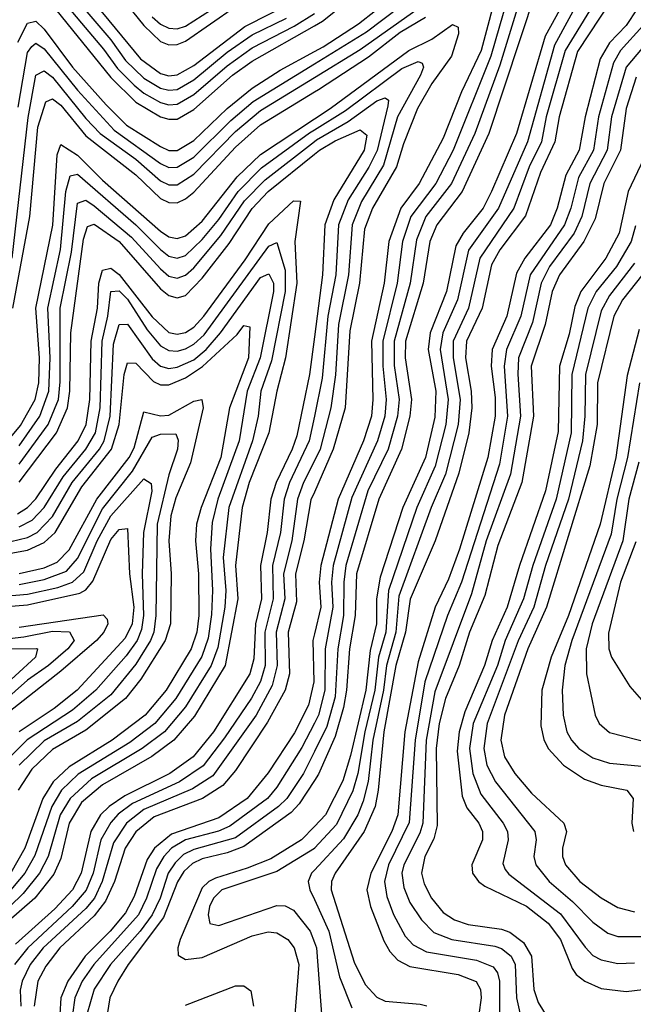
# Model space of a CAD drawing. Header units: inches. Extents: x 990535 to 1117859, y 769386 to 892122.
# Tile 51 of 256: x 999291 to 1000767, y 867054 to 869424. Entities that reach past the tile are written whole.
import ezdxf

# ---------------------------------------------------------------- set-up
doc = ezdxf.new("R2010")
doc.units = ezdxf.units.IN
doc.header["$MEASUREMENT"] = 0
doc.layers.add('A9896', color=7, linetype='Continuous')
doc.layers.add('B0806', color=7, linetype='Continuous')

msp = doc.modelspace()

# ---------------------------------------------------------------- linework, layer by layer
at = {"layer": 'A9896', "color": 5}
for points, elevation in [([(999370, 869540.1), (999510, 869375), (999545.6, 869325.6), (999590, 869283.2), (999630, 869258.8), (999650, 869254), (999670, 869255.8), (999710, 869279.1), (999790, 869345.4), (999850, 869387.4), (999932.6, 869427.4)], 2960), ([(999410, 869538.6), (999581.4, 869330), (999630, 869294.1), (999650, 869288.8), (999670, 869290.8), (999710, 869313.3), (999832.5, 869407.5), (999956.3, 869470)], 2980), ([(999500.6, 869520.6), (999590, 869410), (999630, 869371.3), (999650, 869363.7), (999670, 869364.4), (999690, 869372.4), (999810, 869455.4)], 3020), ([(999374.1, 869494.1), (999492.6, 869352.6), (999526.2, 869306.2), (999566.2, 869266.2), (999590, 869246.7), (999630, 869224.7), (999650, 869219.2), (999670, 869220.2), (999710, 869243.5), (999790, 869312.7), (999850, 869356.1), (999951.4, 869408.6), (1000000, 869438.8)], 2940), ([(999350, 869483.3), (999510, 869284.5), (999570, 869225.4), (999630, 869190.2), (999650, 869184.1), (999670, 869184.5), (999710, 869207.7), (999802.9, 869290), (999850, 869324.4), (1000000, 869409.3)], 2920), ([(999610, 869430.9), (999630, 869413.3), (999650, 869403.3), (999670, 869402), (999690, 869408.4), (999810, 869485.8)], 3040), ([(999286.6, 869370), (999310, 869415.2), (999330, 869420.3), (999350, 869401.2), (999417.9, 869310), (999498.6, 869218.6), (999547.9, 869170), (999630, 869118.3), (999650, 869109.4), (999670, 869109.2), (999710, 869133.5), (999790.4, 869210), (999850, 869259.4), (999917.3, 869302.7), (1000000, 869347.4)], 2880), ([(999286.9, 869213.1), (999310, 869344.8), (999320.4, 869359.6), (999330, 869367.5), (999350, 869353.6), (999430, 869254.4), (999518.3, 869158.3), (999630, 869077.5), (999650, 869068.4), (999670, 869068.6), (999710, 869093.3), (999798.6, 869181.4), (999852.7, 869227.3), (1000000, 869317.4)], 2860), ([(999272.5, 868850), (999311.2, 869188.8), (999330, 869290.1), (999350, 869300.5), (999370, 869285.6), (999450, 869185.7), (999484.4, 869150), (999570, 869088.6), (999630, 869036.1), (999650, 869026.6), (999670, 869026.2), (999710, 869052.3), (999810, 869155.1), (999870, 869205.4), (1000000, 869284.9)], 2840), ([(999274.1, 868730), (999315.2, 868950), (999334.4, 869165.6), (999354.1, 869225.9), (999370, 869233.6), (999390, 869217.9), (999450, 869144.5), (999570, 869050.4), (999630, 868993.2), (999650, 868983.7), (999670, 868983.4), (999690, 868992.5), (999710, 869008.7), (999810, 869117.4), (999870, 869170.7), (1000000, 869250)], 2820), ([(999250, 868395.9), (999292.9, 868447.1), (999328.2, 868510), (999337.2, 868550), (999338.7, 868610), (999329.5, 868730), (999370.4, 868929.6), (999381.4, 869098.6), (999390, 869123.4), (999430, 869097.6), (999490, 869037.6), (999630, 868915.3), (999650, 868901.5), (999670, 868896.9), (999690, 868903.4), (999730, 868939.3), (999814, 869046), (999870, 869099.3), (1000000, 869185)], 2780), ([(999290, 868398.7), (999339.6, 868470), (999361.3, 868530), (999364, 868610), (999358.4, 868730), (999388.9, 868871.1), (999402.1, 869010), (999412.1, 869047.9), (999430, 869052.5), (999570.2, 868930.2), (999630, 868871), (999650, 868855), (999670.1, 868849.9), (999690, 868856.7), (999730, 868895.2), (999770, 868942.7), (999816.8, 869010), (999873, 869067), (999988.4, 869151.6), (1000000, 869158.9)], 2760), ([(999290, 868354.5), (999359.5, 868450), (999384.1, 868510), (999388, 868552), (999388.4, 868730), (999415.2, 868864.8), (999430, 868982.1), (999450, 868989.5), (999470, 868976.1), (999560.2, 868900.2), (999630, 868824), (999650, 868806.7), (999670, 868801.5), (999690, 868808.8), (999710, 868826.4), (999775.1, 868904.9), (999831.9, 868988.1), (999881.3, 869038.7), (1000000, 869130.7)], 2740), ([(999290, 868310.9), (999379.5, 868430), (999406.2, 868490), (999411.3, 868530), (999413.6, 868670), (999444.2, 868895.8), (999454.2, 868925.8), (999470, 868931.9), (999530.2, 868890.2), (999630, 868776.5), (999650, 868760.3), (999670, 868754.5), (999690, 868760.5), (999730, 868801.6), (999795, 868885), (999850, 868969.2), (999889, 869010), (1000000, 869100.2)], 2720), ([(999285.4, 868234.6), (999310, 868249.8), (999330, 868271), (999377.6, 868342.4), (999431.7, 868410), (999450.5, 868450), (999459.7, 868510), (999463.3, 868650), (999478.3, 868730), (999481.2, 868790), (999490, 868821.2), (999510, 868825.8), (999530, 868810.8), (999610, 868708.9), (999650, 868671.4), (999670, 868666.7), (999690, 868671.1), (999710, 868683.7), (999733.9, 868710), (999833.8, 868846.2), (999890, 868932.5), (999950, 868988.3), (999966.9, 868986.9), (999953.2, 868890), (999958.1, 868790), (999930.3, 868610), (999909.3, 868530), (999890.7, 868430), (999843.2, 868310), (999826.4, 868250), (999810, 868110), (999816, 868030), (999785.6, 867870), (999711.9, 867748.1), (999661.8, 867690), (999609, 867651), (999490, 867582.9), (999439.8, 867540.2), (999409.7, 867490), (999390, 867405.3), (999372.8, 867367.2), (999327.1, 867310), (999258.6, 867250)], 2680), ([(999290, 868203.2), (999320.6, 868219.4), (999350, 868249.8), (999395.9, 868324.1), (999450, 868390), (999473.1, 868430), (999484.4, 868490), (999489.1, 868650), (999502.8, 868710), (999510, 868770.1), (999530, 868771.1), (999550, 868751.1), (999597.4, 868677.4), (999630, 868638.6), (999650, 868627.4), (999670, 868626.3), (999690, 868632), (999710, 868643), (999734.5, 868665.5), (999890, 868879.2), (999910, 868887.5), (999930, 868820.7), (999929.5, 868770), (999896.9, 868603.1), (999871.2, 868530), (999864.4, 868470), (999851.2, 868410), (999794.4, 868250), (999780.6, 868130), (999786.6, 868050), (999784.5, 868010), (999767.3, 867912.7), (999751.9, 867870), (999689.7, 867770), (999639, 867710), (999585.9, 867670), (999463.4, 867596.6), (999412.4, 867550), (999388.7, 867510), (999359.3, 867410), (999338.4, 867370), (999299, 867321), (999170, 867195.5)], 2660), ([(999270, 868167.9), (999310, 868178.1), (999333.3, 868190), (999370, 868228.6), (999417.2, 868310), (999482.8, 868390), (999494, 868410), (999508.7, 868470), (999516.7, 868643.3), (999530, 868690.1), (999550, 868691.3), (999610, 868607.5), (999629.7, 868589.7), (999650, 868584.5), (999670, 868587.8), (999710, 868605.7), (999739.3, 868630), (999774.1, 868670), (999870, 868803.1), (999890, 868812.3), (999901.4, 868790), (999901.4, 868770), (999869.5, 868610), (999838, 868530), (999818.8, 868410), (999768, 868270), (999754, 868214), (999749.7, 868150.3), (999755.2, 868050), (999752.8, 867992.8), (999744.3, 867935.7), (999728.8, 867891.2), (999666.7, 867790), (999616.1, 867730), (999555.7, 867684.3), (999431.9, 867608.1), (999391.5, 867570), (999367.9, 867530), (999327.5, 867412.5), (999303.3, 867370), (999260.8, 867319.2)], 2640), ([(999270, 868139.8), (999310, 868147.5), (999350, 868165.9), (999375.9, 868190), (999440.3, 868299.7), (999512.1, 868390), (999530.4, 868449.6), (999542.7, 868570), (999550, 868598.2), (999570, 868597.5), (999613.1, 868553.1), (999630, 868545.2), (999650, 868545.1), (999690, 868561.8), (999730.9, 868589.1), (999814, 868666), (999830, 868688.2), (999844.4, 868684.4), (999841.5, 868610), (999795.9, 868490), (999775, 868370), (999727.3, 868250), (999716.3, 868210), (999713.8, 868170), (999721.2, 868090), (999722.2, 867990), (999717.5, 867950), (999703.9, 867910), (999643.5, 867810), (999592.5, 867750), (999513.5, 867690), (999410, 867625.9), (999371.1, 867590), (999346.3, 867550), (999303.3, 867430), (999269.6, 867370.4)], 2620), ([(1000000, 868660.8), (999987.9, 868570), (999957.4, 868422.6), (999946.4, 868390), (999907.7, 868310), (999895.3, 868270), (999886.6, 868190), (999870, 868110), (999872.9, 868030), (999858, 867970), (999854.1, 867885.9), (999845, 867850), (999757.1, 867710), (999708.2, 867650), (999651.9, 867610), (999543.9, 867556.1), (999506, 867530), (999485.7, 867510), (999462.2, 867470), (999439, 867370), (999417.9, 867330), (999375.8, 867284.2), (999281.2, 867198.8)], 2720), ([(999290, 868090.9), (999350, 868104.4), (999381.4, 868118.6), (999410, 868147.7), (999476.9, 868270), (999554.6, 868370), (999566.1, 868393.9), (999590, 868480.5), (999630, 868470.8), (999650, 868472.3), (999710, 868505.9), (999729.5, 868509.5), (999732.7, 868490), (999702.2, 868357.8), (999666.7, 868273.3), (999654.4, 868230), (999649.9, 868170), (999655.4, 868090), (999653.5, 867970), (999641.3, 867930), (999582.8, 867837.2), (999545.4, 867790), (999450, 867714), (999370, 867667.2), (999320.1, 867619.9), (999287, 867570)], 2580), ([(1000000, 868470.1), (999987.8, 868410), (999940.4, 868310), (999927.6, 868270), (999918.4, 868190), (999899.1, 868110), (999901, 868030), (999880.8, 867950), (999881.8, 867870), (999870, 867831.5), (999848.6, 867791.4), (999784.1, 867695.9), (999732.1, 867627.9), (999675.3, 867590), (999562.4, 867537.6), (999528.1, 867511.9), (999510, 867491.8), (999486.5, 867450), (999467.5, 867370), (999450.6, 867329.4), (999417.5, 867290), (999310.2, 867190), (999278.7, 867150)], 2740), ([(999290, 868064.7), (999350, 868076.4), (999403.4, 868096.6), (999430, 868127.3), (999490, 868246.5), (999562.6, 868337.4), (999610, 868418.8), (999630, 868426.4), (999667, 868427), (999672, 868412), (999670.5, 868390), (999650, 868328.5), (999621.4, 868210), (999618.8, 867990), (999614, 867950), (999605.9, 867930), (999570, 867872.7), (999510, 867799.3), (999430, 867734.8), (999350, 867688.2), (999289.5, 867630)], 2560), ([(1000000, 868362.4), (999973.5, 868310), (999959.3, 868270), (999945.5, 868170), (999925.7, 868090), (999929.2, 868030), (999907.7, 867950), (999910.2, 867869.8), (999898.7, 867821.3), (999860.1, 867750), (999755.9, 867604.1), (999706.9, 867573.1), (999590, 867523.1), (999547.6, 867490), (999516.8, 867443.2), (999489.5, 867350), (999470.7, 867310), (999450, 867285.1), (999347.6, 867190), (999315.9, 867150), (999296.5, 867110), (999291.9, 867088.1), (999293.6, 867050)], 2760), ([(999130, 868025.8), (999310, 868041.3), (999382.6, 868057.4), (999417.9, 868070), (999444.9, 868095.1), (999477.2, 868170), (999510, 868229.8), (999590, 868318.7), (999607.5, 868307.5), (999609.2, 868289.2), (999588.5, 868190), (999585.3, 868090), (999588.6, 867990), (999583.8, 867956.2), (999573.4, 867930), (999547.2, 867892.8), (999474.3, 867810), (999417.9, 867762.1), (999309.3, 867690.7), (999259.2, 867640.8)], 2540), ([(1000000, 868287.2), (999991.7, 868268.3), (999974.9, 868170), (999954.4, 868090), (999956.7, 868023.3), (999936.6, 867950), (999940, 867850), (999929.9, 867810), (999887, 867733), (999810, 867617), (999779.4, 867580.6), (999730.6, 867549.4), (999614.5, 867505.5), (999570.6, 867469.4), (999544.5, 867430), (999519, 867350), (999497.2, 867302.8), (999470, 867267.6), (999387.8, 867190), (999354.2, 867145.8), (999334.4, 867110), (999326, 867050)], 2780), ([(999150, 868003), (999310, 868015.4), (999436, 868044), (999450, 868052.1), (999467, 868073), (999510, 868172.9), (999530, 868197.2), (999550, 868199.7), (999555.4, 868090), (999565.9, 868010), (999561.2, 867970), (999544.8, 867935.2), (999429.4, 867810), (999374.1, 867765.9), (999289.6, 867710)], 2520), ([(999290, 867962.2), (999491.7, 867991.7), (999501.2, 867981.2), (999503, 867970), (999493.5, 867950), (999475.7, 867930), (999390, 867855.8), (999250, 867746.5)], 2480), ([(999170, 867923.7), (999301.1, 867938.9), (999370, 867952.3), (999411, 867951), (999422.3, 867930), (999406.7, 867910), (999360.5, 867870), (999310, 867834.3), (999250, 867781.1)], 2460), ([(1000000, 867945.9), (999996.2, 867930), (999998.9, 867830), (999985.8, 867774.2), (999952.1, 867707.9), (999888.7, 867611.3), (999838.2, 867550), (999770, 867502.8), (999656, 867464), (999614.9, 867430), (999597.4, 867402.6), (999566, 867314), (999545.3, 867274.7), (999508.8, 867230), (999448.3, 867170), (999406.7, 867110), (999390, 867070), (999387.2, 867030)], 2820), ([(999269.7, 867909.7), (999331, 867911), (999333.9, 867910), (999329.3, 867890), (999230, 867800.1)], 2440), ([(1000000, 867731), (999970, 867672.2), (999910, 867576.9), (999886.8, 867550), (999796.8, 867483.2), (999769.2, 867470.8), (999689.7, 867450), (999656.4, 867430), (999637.4, 867410), (999620, 867380), (999596.3, 867310), (999576.6, 867270), (999469.5, 867150), (999441.5, 867110), (999423.4, 867070), (999417.9, 867030)], 2840), ([(1000000, 867662.6), (999973.7, 867610), (999933.6, 867550), (999913.5, 867530), (999810, 867455.1), (999710, 867427.2), (999685.3, 867414.7), (999664.8, 867395.2), (999647.9, 867370), (999628.6, 867310), (999609.7, 867270), (999580.6, 867230), (999509.6, 867150), (999470, 867090.7), (999452.7, 867030)], 2860), ([(1000000, 867593), (999963.4, 867536.6), (999944.4, 867515.6), (999830, 867434.2), (999790, 867418.8), (999730, 867404.8), (999706.5, 867393.5), (999685.8, 867374.2), (999670.6, 867349.4), (999636.6, 867263.4), (999551.8, 867150), (999527.3, 867110), (999507.8, 867070), (999501.7, 867030)], 2880), ([(1000000, 867482.2), (999968.6, 867450), (999895.2, 867404.8), (999838.3, 867381.7), (999761.9, 867358.1), (999745.9, 867350), (999730, 867334.5), (999677.3, 867210), (999671.3, 867190), (999672.3, 867172.3), (999690, 867162.3), (999730, 867167.2), (999850, 867219.3), (999888.4, 867228.4), (999910, 867226.4), (999935.8, 867210), (999951.3, 867190), (999962.3, 867150), (999950.1, 866990), (999957, 866957), (999969.3, 866930), (999990, 866906.4), (1000000, 866901.3)], 2920), ([(1000000, 867429.7), (999910, 867373.6), (999777.5, 867330), (999757.1, 867310), (999747.5, 867290), (999744.4, 867270), (999748.5, 867248.5), (999770, 867244.3), (999910, 867292.2), (999930, 867291.6), (999950, 867281.1), (999989.5, 867230), (1000000, 867203.1)], 2940), ([(1000000, 867377.5), (999993, 867370), (999985.1, 867350), (999989, 867330), (1000000, 867306.2)], 2960), ([(999690, 867052.3), (999810, 867098.5), (999830, 867099.1), (999847, 867087), (999853.5, 867050)], 2880)]:
    msp.add_lwpolyline(points, dxfattribs=dict(at, elevation=elevation))
at = {"layer": 'B0806', "color": 5}
for points, elevation in [([(1000000, 869347.4), (1000021.1, 869358.9), (1000105.9, 869414.1), (1000270, 869543.4)], 2880), ([(1000443.9, 869510), (1000401.5, 869350), (1000354.1, 869250), (1000310, 869138.9), (1000251.8, 869030), (1000208.3, 868970), (1000179.1, 868890), (1000168.2, 868790), (1000137.7, 868650), (1000140.5, 868510), (1000137.1, 868470), (1000118.2, 868410), (1000057, 868270), (1000015.7, 868110), (1000011.1, 868070), (1000015.3, 868010), (1000000, 867945.9)], 2820), ([(1000647, 869490), (1000577.8, 869362.2), (1000512.9, 869130), (1000443.1, 868970), (1000370.8, 868869.2), (1000344.2, 868750), (1000308.8, 868670), (1000302.7, 868630), (1000321.9, 868510), (1000316.5, 868450), (1000290.7, 868349.3), (1000246.8, 868250), (1000178.3, 868050), (1000171.8, 867950), (1000154.6, 867890), (1000145.3, 867810), (1000121.6, 867710), (1000104.7, 867610), (1000092.2, 867567.8), (1000052.8, 867487.2), (1000000.5, 867430), (1000000, 867429.7)], 2940), ([(1000000, 869409.3), (1000019.6, 869420.4), (1000105.9, 869490)], 2920), ([(1000532.3, 869490), (1000419.9, 869150), (1000355.5, 869010), (1000294.9, 868930), (1000277.7, 868890), (1000261.5, 868790), (1000219, 868650), (1000218.3, 868610), (1000233.9, 868510), (1000230, 868470), (1000209.9, 868390), (1000155, 868270), (1000101.4, 868090), (1000097.7, 867990), (1000084.5, 867910), (1000077, 867810), (1000070, 867768.4), (1000050, 867699.2), (1000010, 867608.3), (1000000, 867593)], 2880), ([(1000000, 869317.4), (1000125.7, 869394.3), (1000250, 869488.9)], 2860), ([(1000464.7, 869475.3), (1000424.3, 869335.7), (1000333.5, 869110), (1000292, 869030), (1000232, 868950), (1000212, 868890), (1000199.5, 868790), (1000164.8, 868650), (1000164.3, 868590), (1000172.4, 868510), (1000169.6, 868470), (1000151.9, 868410), (1000090, 868273.6), (1000045.5, 868110), (1000041.2, 868070), (1000044.1, 868010), (1000026, 867910), (1000024.9, 867810), (1000009.8, 867750.2), (1000000, 867731)], 2840), ([(1000676.9, 869470), (1000603.2, 869350), (1000557.7, 869190), (1000546.2, 869130), (1000516.8, 869070), (1000480, 868970), (1000397.9, 868850), (1000370.9, 868730), (1000334.1, 868650), (1000334.1, 868610), (1000350.6, 868510), (1000345.9, 868450), (1000315.6, 868330), (1000281.1, 868250), (1000203.5, 868036.5), (1000196.1, 867950), (1000173.3, 867870), (1000166.4, 867810), (1000140.9, 867690), (1000129.1, 867590.9), (1000117, 867543), (1000104.2, 867510), (1000070, 867452.9), (1000000, 867377.5)], 2960), ([(1000602.6, 869470), (1000555.6, 869384.4), (1000486.4, 869150), (1000426.5, 869010), (1000406.3, 868970), (1000358.2, 868910), (1000340.6, 868879.4), (1000317.7, 868770), (1000278.8, 868670), (1000273.9, 868630), (1000292.3, 868530), (1000290, 868467.5), (1000267, 868370), (1000212.4, 868250), (1000157.9, 868082.1), (1000149.5, 868030.5), (1000149.4, 867970), (1000134.1, 867905.9), (1000123.4, 867810), (1000087.1, 867652.9), (1000068.1, 867591.9), (1000027.1, 867510), (1000000, 867482.2)], 2920), ([(1000713.9, 869470), (1000632.9, 869347.1), (1000588.8, 869190), (1000578.4, 869130), (1000544.1, 869055.9), (1000508, 868952), (1000445.9, 868870), (1000425.8, 868834.2), (1000403.5, 868730), (1000365.7, 868650), (1000363.3, 868610), (1000377, 868530), (1000379.1, 868490), (1000371.2, 868430), (1000347.4, 868332.6), (1000290.7, 868170), (1000230.5, 868029.5), (1000219.2, 867950), (1000196.3, 867870), (1000167.3, 867710), (1000153.8, 867570), (1000146, 867530), (1000119.6, 867470), (1000050, 867370), (1000041.1, 867350), (1000040, 867330), (1000095.9, 867155.9), (1000122.4, 867102.4), (1000150, 867071.9), (1000170, 867061.6), (1000254.4, 867054.4), (1000270.7, 867050.7)], 2980), ([(1000000, 869284.9), (1000110, 869352.3), (1000249.5, 869450.5)], 2840), ([(1000487.6, 869450), (1000445.8, 869314.2), (1000385.7, 869150), (1000330, 869029.9), (1000268.2, 868950), (1000245.6, 868894.4), (1000230.8, 868790), (1000191.7, 868650), (1000191.7, 868591.7), (1000203.7, 868510), (1000199.9, 868470), (1000177.1, 868390), (1000128.5, 868290), (1000075.8, 868110), (1000070.5, 868070), (1000070, 867990), (1000056.4, 867910), (1000050, 867794.2), (1000030, 867722.6), (1000000, 867662.6)], 2860), ([(1000776.9, 869450), (1000750.2, 869410), (1000710, 869368.1), (1000687.9, 869330), (1000651.8, 869190), (1000637, 869110), (1000605.2, 869050), (1000584.1, 868970), (1000567.8, 868930), (1000506.7, 868850), (1000486.5, 868813.5), (1000462.8, 868710), (1000427.7, 868630), (1000425.6, 868590), (1000434.9, 868514.9), (1000435.1, 868470), (1000417.6, 868370), (1000349.3, 868150), (1000322.7, 868077.3), (1000290.3, 868009.7), (1000250, 867878.9), (1000217.9, 867710), (1000201, 867510), (1000186.5, 867470), (1000135.4, 867370), (1000126.2, 867330), (1000134.8, 867290), (1000166.8, 867206.8), (1000181.4, 867181.5), (1000200.7, 867160.7), (1000230, 867145.1), (1000346.1, 867126.1), (1000389.6, 867109.6), (1000399.9, 867090), (1000401, 867070), (1000384.8, 866950)], 3020), ([(1000000, 869250), (1000010, 869256.1), (1000130, 869334.8), (1000206.5, 869393.5), (1000267.3, 869430)], 2820), ([(1000000, 869185), (1000037.9, 869210), (1000226.9, 869350), (1000282.9, 869377.1), (1000332.6, 869412.6), (1000346.1, 869406.1), (1000346.9, 869390), (1000330, 869335.8), (1000282.3, 869270), (1000248.3, 869210), (1000214.5, 869125.5), (1000197.7, 869070), (1000139.5, 868970), (1000120.6, 868919.4), (1000108.7, 868790), (1000085, 868675), (1000073.7, 868490), (1000045.3, 868390), (1000000, 868287.2)], 2780), ([(1000790.6, 869409.4), (1000736.3, 869350), (1000719.6, 869320.4), (1000683.2, 869190), (1000671.5, 869110), (1000635.8, 869044.2), (1000616.8, 868970), (1000601.4, 868930), (1000519.5, 868810), (1000496.4, 868710), (1000462.1, 868630), (1000456.7, 868590), (1000465, 868470), (1000445.7, 868354.3), (1000354.1, 868070), (1000320.4, 867990), (1000265.7, 867830), (1000242.6, 867690), (1000228, 867492), (1000178.5, 867390), (1000168.6, 867350), (1000173.9, 867313.9), (1000190.6, 867270.6), (1000218.5, 867218.5), (1000237.7, 867197.7), (1000270, 867180.9), (1000390, 867160.9), (1000430, 867144.7), (1000440.7, 867130), (1000445.3, 867110), (1000445, 866970)], 3040), ([(1000814.4, 869385.6), (1000750.5, 869309.5), (1000714.7, 869190), (1000704.8, 869110), (1000662.9, 869030), (1000643.1, 868950), (1000624.8, 868910), (1000565.8, 868830), (1000545.6, 868790), (1000524.7, 868695.3), (1000491.4, 868610), (1000489.4, 868570.6), (1000496.1, 868470), (1000471.8, 868330), (1000413.4, 868170), (1000378, 868042), (1000290, 867806.6), (1000269.2, 867690), (1000261, 867490), (1000253.8, 867466.2), (1000214.9, 867390), (1000210.7, 867370), (1000215.2, 867335.2), (1000230, 867299.1), (1000257.4, 867257.4), (1000287.5, 867227.5), (1000330.4, 867210.4), (1000434.4, 867194.4), (1000450, 867189), (1000473.7, 867170), (1000482.8, 867150), (1000486.5, 867070), (1000493.9, 867033.9)], 3060), ([(1000000, 869158.9), (1000074.6, 869205.4), (1000210, 869306), (1000250, 869323.1), (1000258.9, 869318.9), (1000262.9, 869310), (1000255.5, 869290), (1000200.3, 869190), (1000166, 869074), (1000113.5, 868986.5), (1000090.7, 868930), (1000081.9, 868810), (1000058.2, 868690), (1000051, 868569), (1000039.2, 868490), (1000014, 868390), (1000000, 868362.4)], 2760), ([(1000774.5, 869285.5), (1000750.3, 869210), (1000736.6, 869110), (1000696.5, 869030), (1000675.2, 868944.8), (1000647.9, 868890), (1000590, 868809.9), (1000572, 868770), (1000555.4, 868690), (1000521.9, 868590), (1000527.5, 868470), (1000498.7, 868310), (1000441.4, 868158.6), (1000410, 868037.9), (1000373.2, 867950), (1000348.1, 867870), (1000315.8, 867790), (1000300.5, 867730), (1000292.9, 867670), (1000295.1, 867484.9), (1000287.1, 867452.9), (1000266.1, 867410), (1000257.6, 867370), (1000263.9, 867343.9), (1000281.8, 867310), (1000310, 867275.5), (1000337.4, 867257.4), (1000370, 867246.3), (1000450, 867235.3), (1000470, 867228.1), (1000503.2, 867203.2), (1000522.4, 867170), (1000528.2, 867090), (1000538.6, 867058.6), (1000570, 867008.5)], 3080), ([(1000000, 869130.7), (1000005.3, 869134.7), (1000081, 869179), (1000150, 869228.7), (1000170, 869236), (1000177.9, 869230), (1000176.9, 869216.9), (1000150.7, 869109.3), (1000131.2, 869068.8), (1000081, 868990), (1000058.1, 868930), (1000051.9, 868810), (1000032.2, 868710), (1000018.5, 868561.5), (1000000, 868470.1)], 2740), ([(1000000, 869100.2), (1000012, 869110), (1000050, 869132.6), (1000110, 869158.5), (1000125.8, 869145.8), (1000120, 869110), (1000047, 868990), (1000024.9, 868930), (1000019.9, 868810), (1000000, 868660.8)], 2720), ([(1000792.8, 869090), (1000754.6, 869010), (1000733.6, 868910), (1000701.1, 868850), (1000640.8, 868770), (1000626.3, 868733.7), (1000613.2, 868666.8), (1000589.7, 868590), (1000586.9, 868433.1), (1000556.4, 868290), (1000493.6, 868110), (1000463.7, 868010), (1000427.8, 867930), (1000409.1, 867870), (1000362, 867758), (1000348.1, 867710), (1000343.7, 867663.7), (1000355.6, 867555.6), (1000367.1, 867527.1), (1000395.5, 867490), (1000404.4, 867470), (1000404.3, 867450), (1000378.5, 867390), (1000380.4, 867370), (1000395, 867350), (1000410, 867338.7), (1000510, 867290.7), (1000562.7, 867250), (1000592.3, 867210), (1000620.4, 867140.4), (1000630, 867126.3), (1000650.3, 867110.3), (1000690, 867092.5), (1000750, 867084.9), (1000790, 867089.7)], 3120), ([(1000772.6, 868927.4), (1000761.8, 868890), (1000726.6, 868830), (1000678.2, 868770), (1000657.9, 868730), (1000619.6, 868570), (1000617.5, 868430), (1000582, 868270), (1000525.2, 868110), (1000503.4, 868030), (1000459.3, 867930), (1000440.2, 867870), (1000382, 867730), (1000372.8, 867670), (1000381.4, 867610), (1000400.2, 867560.2), (1000454.1, 867490), (1000464.3, 867470), (1000466.6, 867450), (1000453.1, 867393.1), (1000459.1, 867379.1), (1000467.8, 867367.8), (1000592.4, 867272.4), (1000651.7, 867191.7), (1000670, 867172.2), (1000690, 867161), (1000730, 867152.7), (1000770, 867154.4)], 3140), ([(1000770, 868837.6), (1000710, 868760.5), (1000690, 868722.9), (1000652, 868570), (1000651, 868470), (1000645.3, 868410), (1000611.3, 868270), (1000556.1, 868110), (1000528, 868010), (1000490.6, 867929.4), (1000415.3, 867730), (1000407.3, 867670), (1000415.1, 867630), (1000435.4, 867590), (1000530.1, 867470), (1000533.5, 867450), (1000528.3, 867410), (1000532.6, 867390), (1000564.5, 867350), (1000621.4, 867301.4), (1000670, 867251.9), (1000705.8, 867225.8), (1000730, 867217.5), (1000790, 867217.7)], 3160), ([(1000790, 868811.8), (1000741.2, 868750), (1000720.6, 868710), (1000681.1, 868550), (1000680.3, 868450), (1000662.5, 868350), (1000558.7, 868010), (1000513.7, 867910), (1000457.3, 867750), (1000448.7, 867690), (1000457.5, 867650), (1000482.1, 867610), (1000522.2, 867562.2), (1000600.3, 867490), (1000606.3, 867470), (1000597.2, 867430), (1000597.2, 867410), (1000604.1, 867390), (1000638.8, 867350), (1000690, 867310.5), (1000730, 867287), (1000770, 867277)], 3180), ([(1000781.7, 868678.3), (1000752.5, 868567.5), (1000725.2, 868370), (1000687.3, 868210), (1000611.5, 867990), (1000569.7, 867890), (1000547.2, 867810), (1000544.9, 867724.9), (1000551.8, 867691.8), (1000562.4, 867670), (1000599.7, 867630), (1000650, 867596.5), (1000690, 867581.5), (1000751.6, 867570), (1000766.7, 867550), (1000763.6, 867490), (1000767.8, 867470)], 3220), ([(1000781.9, 868550), (1000753.3, 868370), (1000727.6, 868270), (1000714.2, 868185.8), (1000619.3, 867930), (1000602.4, 867870), (1000596.2, 867810), (1000598.3, 867750), (1000607.7, 867710), (1000618.7, 867690), (1000636.3, 867670), (1000670, 867647.6), (1000710, 867634.9), (1000787.6, 867627.6)], 3240), ([(1000780.9, 868359.1), (1000756.7, 868270), (1000742, 868170), (1000668.4, 867970), (1000653.7, 867910), (1000654.3, 867850), (1000675.7, 867750), (1000685.1, 867730), (1000710, 867708.2), (1000810, 867682.4)], 3260), ([(1000773, 868167), (1000736.8, 868070), (1000707.5, 867947.5), (1000708.5, 867910), (1000714.9, 867890), (1000758.8, 867818.8), (1000787.2, 867787.2)], 3280), ([(1000000, 867306.2), (1000035.1, 867230), (1000060.6, 867120.6), (1000090, 867046)], 2960), ([(1000000, 867203.1), (1000005.1, 867190), (1000018.8, 867010)], 2940)]:
    msp.add_lwpolyline(points, dxfattribs=dict(at, elevation=elevation))

doc.saveas('drawing.dxf')
